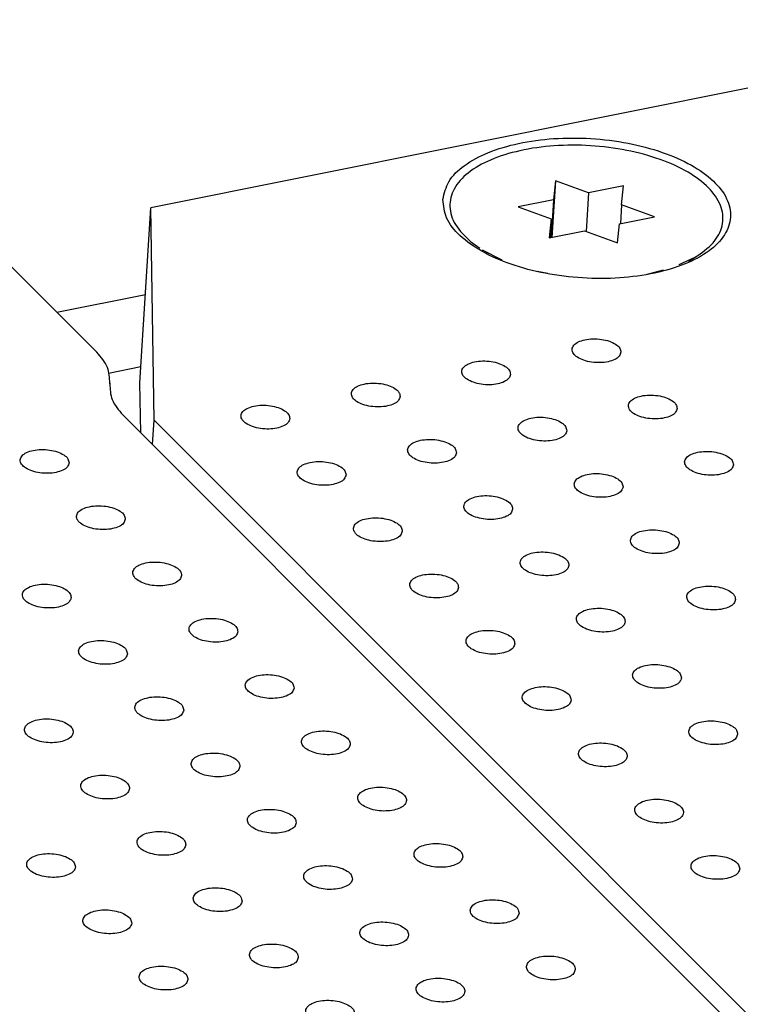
# Model space of a CAD drawing. Header units: inches. Extents: x 155 to 996, y 103 to 697.
# Tile 68 of 81: x 776 to 790, y 482 to 502. Entities that reach past the tile are written whole.
import ezdxf

# ---------------------------------------------------------------- set-up
doc = ezdxf.new("R2010")
doc.units = ezdxf.units.IN

# ---------------------------------------------------------------- blocks, each defined once
blk = doc.blocks.new('E8021-26512__42', base_point=(755.544, 434.652))
at = {"color": 7, "linetype": 'Continuous'}
for p, q in [((774.982, 497.273), (777.257, 494.995)), ((777.524, 494.349), (777.525, 494.359)), ((777.525, 494.359), (777.524, 494.342)), ((826.061, 445.397), (777.792, 493.713))]:
    blk.add_line(p, q, dxfattribs=at)
for points, knots in [([(777.525, 494.359), (777.52, 494.471), (777.508, 494.714), (777.345, 494.897), (777.257, 494.995)], [0, 0, 0, 0, 0.3266238, 0.7096633, 0.7096633, 0.7096633, 0.7096633]), ([(777.524, 494.349), (777.529, 494.237), (777.541, 493.994), (777.704, 493.811), (777.792, 493.713)], [0, 0, 0, 0, 0.3266238, 0.7096633, 0.7096633, 0.7096633, 0.7096633]), ([(776.69, 492.729), (776.684, 492.759), (776.672, 492.827), (776.575, 492.902), (776.449, 492.961), (776.29, 492.998), (776.121, 493.008), (775.96, 492.991), (775.825, 492.949), (775.726, 492.885), (775.679, 492.791), (775.714, 492.693), (775.805, 492.617), (775.934, 492.558), (776.092, 492.522), (776.26, 492.512), (776.422, 492.528), (776.555, 492.571), (776.66, 492.634), (776.681, 492.7), (776.69, 492.729)], [0, 0, 0, 0, 0.088201, 0.201564, 0.345167, 0.510862, 0.68451, 0.850206, 0.993808, 1.107172, 1.195372, 1.283573, 1.396937, 1.540539, 1.706235, 1.879883, 2.045578, 2.189181, 2.302544, 2.390745, 2.390745, 2.390745, 2.390745]), ([(777.842, 491.576), (777.836, 491.606), (777.823, 491.674), (777.727, 491.75), (777.6, 491.809), (777.442, 491.845), (777.273, 491.855), (777.112, 491.839), (776.977, 491.796), (776.878, 491.732), (776.831, 491.639), (776.866, 491.54), (776.956, 491.465), (777.085, 491.406), (777.243, 491.369), (777.412, 491.359), (777.573, 491.376), (777.707, 491.418), (777.811, 491.482), (777.832, 491.548), (777.842, 491.576)], [0, 0, 0, 0, 0.088201, 0.201564, 0.345167, 0.510862, 0.68451, 0.850206, 0.993808, 1.107172, 1.195372, 1.283573, 1.396937, 1.540539, 1.706235, 1.879883, 2.045578, 2.189181, 2.302544, 2.390745, 2.390745, 2.390745, 2.390745]), ([(778.993, 490.424), (778.988, 490.453), (778.975, 490.521), (778.879, 490.597), (778.752, 490.656), (778.593, 490.692), (778.425, 490.703), (778.264, 490.686), (778.128, 490.643), (778.03, 490.579), (777.983, 490.486), (778.018, 490.387), (778.108, 490.312), (778.237, 490.253), (778.395, 490.216), (778.563, 490.206), (778.725, 490.223), (778.858, 490.266), (778.963, 490.329), (778.984, 490.395), (778.993, 490.424)], [0, 0, 0, 0, 0.088201, 0.201564, 0.345167, 0.510862, 0.68451, 0.850206, 0.993808, 1.107172, 1.195372, 1.283573, 1.396937, 1.540539, 1.706235, 1.879883, 2.045578, 2.189181, 2.302544, 2.390745, 2.390745, 2.390745, 2.390745]), ([(776.733, 489.97), (776.728, 490), (776.715, 490.068), (776.619, 490.144), (776.492, 490.202), (776.334, 490.239), (776.165, 490.249), (776.004, 490.233), (775.869, 490.19), (775.77, 490.126), (775.723, 490.033), (775.758, 489.934), (775.848, 489.859), (775.977, 489.8), (776.135, 489.763), (776.304, 489.753), (776.465, 489.77), (776.598, 489.812), (776.703, 489.876), (776.724, 489.941), (776.733, 489.97)], [0, 0, 0, 0, 0.088201, 0.201564, 0.345167, 0.510862, 0.68451, 0.850206, 0.993808, 1.107172, 1.195372, 1.283573, 1.396937, 1.540539, 1.706235, 1.879883, 2.045578, 2.189181, 2.302544, 2.390745, 2.390745, 2.390745, 2.390745]), ([(780.145, 489.271), (780.139, 489.301), (780.127, 489.368), (780.03, 489.444), (779.904, 489.503), (779.745, 489.54), (779.576, 489.55), (779.415, 489.533), (779.28, 489.49), (779.181, 489.427), (779.134, 489.333), (779.169, 489.235), (779.26, 489.159), (779.389, 489.1), (779.547, 489.064), (779.715, 489.053), (779.877, 489.07), (780.01, 489.113), (780.115, 489.176), (780.136, 489.242), (780.145, 489.271)], [0, 0, 0, 0, 0.088201, 0.201564, 0.345167, 0.510862, 0.68451, 0.850206, 0.993808, 1.107172, 1.195372, 1.283573, 1.396937, 1.540539, 1.706235, 1.879883, 2.045578, 2.189181, 2.302544, 2.390745, 2.390745, 2.390745, 2.390745]), ([(777.885, 488.818), (777.88, 488.847), (777.867, 488.915), (777.771, 488.991), (777.644, 489.05), (777.485, 489.086), (777.317, 489.097), (777.156, 489.08), (777.02, 489.037), (776.921, 488.973), (776.874, 488.88), (776.91, 488.781), (777, 488.706), (777.129, 488.647), (777.287, 488.61), (777.455, 488.6), (777.617, 488.617), (777.75, 488.66), (777.855, 488.723), (777.876, 488.789), (777.885, 488.818)], [0, 0, 0, 0, 0.088201, 0.201564, 0.345167, 0.510862, 0.68451, 0.850206, 0.993808, 1.107172, 1.195372, 1.283573, 1.396937, 1.540539, 1.706235, 1.879883, 2.045578, 2.189181, 2.302544, 2.390745, 2.390745, 2.390745, 2.390745]), ([(781.297, 488.118), (781.291, 488.148), (781.278, 488.216), (781.182, 488.291), (781.055, 488.35), (780.897, 488.387), (780.728, 488.397), (780.567, 488.38), (780.432, 488.338), (780.333, 488.274), (780.286, 488.18), (780.321, 488.082), (780.411, 488.006), (780.54, 487.947), (780.698, 487.911), (780.867, 487.901), (781.028, 487.917), (781.162, 487.96), (781.266, 488.023), (781.287, 488.089), (781.297, 488.118)], [0, 0, 0, 0, 0.088201, 0.201564, 0.345167, 0.510862, 0.68451, 0.850206, 0.993808, 1.107172, 1.195372, 1.283573, 1.396937, 1.540539, 1.706235, 1.879883, 2.045578, 2.189181, 2.302544, 2.390745, 2.390745, 2.390745, 2.390745]), ([(779.037, 487.665), (779.031, 487.694), (779.019, 487.762), (778.922, 487.838), (778.795, 487.897), (778.637, 487.933), (778.468, 487.944), (778.307, 487.927), (778.172, 487.884), (778.073, 487.821), (778.026, 487.727), (778.061, 487.628), (778.152, 487.553), (778.281, 487.494), (778.438, 487.458), (778.607, 487.447), (778.769, 487.464), (778.902, 487.507), (779.007, 487.57), (779.028, 487.636), (779.037, 487.665)], [0, 0, 0, 0, 0.088201, 0.201564, 0.345167, 0.510862, 0.68451, 0.850206, 0.993808, 1.107172, 1.195372, 1.283573, 1.396937, 1.540539, 1.706235, 1.879883, 2.045578, 2.189181, 2.302544, 2.390745, 2.390745, 2.390745, 2.390745]), ([(776.777, 487.211), (776.771, 487.241), (776.759, 487.309), (776.662, 487.385), (776.536, 487.444), (776.377, 487.48), (776.209, 487.491), (776.047, 487.474), (775.912, 487.431), (775.813, 487.367), (775.766, 487.274), (775.802, 487.175), (775.892, 487.1), (776.021, 487.041), (776.179, 487.004), (776.347, 486.994), (776.509, 487.011), (776.642, 487.054), (776.747, 487.117), (776.768, 487.183), (776.777, 487.211)], [0, 0, 0, 0, 0.088201, 0.201564, 0.345167, 0.510862, 0.68451, 0.850206, 0.993808, 1.107172, 1.195372, 1.283573, 1.396937, 1.540539, 1.706235, 1.879883, 2.045578, 2.189181, 2.302544, 2.390745, 2.390745, 2.390745, 2.390745]), ([(782.448, 486.965), (782.443, 486.995), (782.43, 487.063), (782.334, 487.139), (782.207, 487.197), (782.048, 487.234), (781.88, 487.244), (781.719, 487.228), (781.583, 487.185), (781.485, 487.121), (781.438, 487.028), (781.473, 486.929), (781.563, 486.854), (781.692, 486.795), (781.85, 486.758), (782.018, 486.748), (782.18, 486.765), (782.313, 486.807), (782.418, 486.871), (782.439, 486.936), (782.448, 486.965)], [0, 0, 0, 0, 0.088201, 0.201564, 0.345167, 0.510862, 0.68451, 0.850206, 0.993808, 1.107172, 1.195372, 1.283573, 1.396937, 1.540539, 1.706235, 1.879883, 2.045578, 2.189181, 2.302544, 2.390745, 2.390745, 2.390745, 2.390745]), ([(780.188, 486.512), (780.183, 486.542), (780.17, 486.61), (780.074, 486.685), (779.947, 486.744), (779.789, 486.781), (779.62, 486.791), (779.459, 486.774), (779.324, 486.732), (779.225, 486.668), (779.178, 486.574), (779.213, 486.476), (779.303, 486.4), (779.432, 486.341), (779.59, 486.305), (779.759, 486.294), (779.92, 486.311), (780.053, 486.354), (780.158, 486.417), (780.179, 486.483), (780.188, 486.512)], [0, 0, 0, 0, 0.088201, 0.201564, 0.345167, 0.510862, 0.68451, 0.850206, 0.993808, 1.107172, 1.195372, 1.283573, 1.396937, 1.540539, 1.706235, 1.879883, 2.045578, 2.189181, 2.302544, 2.390745, 2.390745, 2.390745, 2.390745]), ([(777.929, 486.059), (777.923, 486.088), (777.91, 486.156), (777.814, 486.232), (777.687, 486.291), (777.529, 486.327), (777.36, 486.338), (777.199, 486.321), (777.064, 486.278), (776.965, 486.215), (776.918, 486.121), (776.953, 486.022), (777.043, 485.947), (777.172, 485.888), (777.33, 485.852), (777.499, 485.841), (777.661, 485.858), (777.794, 485.901), (777.899, 485.964), (777.919, 486.03), (777.929, 486.059)], [0, 0, 0, 0, 0.088201, 0.201564, 0.345167, 0.510862, 0.68451, 0.850206, 0.993808, 1.107172, 1.195372, 1.283573, 1.396937, 1.540539, 1.706235, 1.879883, 2.045578, 2.189181, 2.302544, 2.390745, 2.390745, 2.390745, 2.390745]), ([(783.6, 485.813), (783.594, 485.842), (783.582, 485.91), (783.485, 485.986), (783.359, 486.045), (783.2, 486.081), (783.031, 486.092), (782.87, 486.075), (782.735, 486.032), (782.636, 485.968), (782.589, 485.875), (782.624, 485.776), (782.715, 485.701), (782.844, 485.642), (783.001, 485.605), (783.17, 485.595), (783.332, 485.612), (783.465, 485.655), (783.57, 485.718), (783.591, 485.784), (783.6, 485.813)], [0, 0, 0, 0, 0.088201, 0.201564, 0.345167, 0.510862, 0.68451, 0.850206, 0.993808, 1.107172, 1.195372, 1.283573, 1.396937, 1.540539, 1.706235, 1.879883, 2.045578, 2.189181, 2.302544, 2.390745, 2.390745, 2.390745, 2.390745]), ([(781.34, 485.359), (781.335, 485.389), (781.322, 485.457), (781.226, 485.533), (781.099, 485.591), (780.94, 485.628), (780.772, 485.638), (780.611, 485.622), (780.475, 485.579), (780.376, 485.515), (780.329, 485.422), (780.365, 485.323), (780.455, 485.248), (780.584, 485.189), (780.742, 485.152), (780.91, 485.142), (781.072, 485.158), (781.205, 485.201), (781.31, 485.265), (781.331, 485.33), (781.34, 485.359)], [0, 0, 0, 0, 0.088201, 0.201564, 0.345167, 0.510862, 0.68451, 0.850206, 0.993808, 1.107172, 1.195372, 1.283573, 1.396937, 1.540539, 1.706235, 1.879883, 2.045578, 2.189181, 2.302544, 2.390745, 2.390745, 2.390745, 2.390745]), ([(779.08, 484.906), (779.075, 484.936), (779.062, 485.004), (778.966, 485.079), (778.839, 485.138), (778.68, 485.175), (778.512, 485.185), (778.351, 485.168), (778.216, 485.126), (778.117, 485.062), (778.07, 484.968), (778.105, 484.87), (778.195, 484.794), (778.324, 484.735), (778.482, 484.699), (778.65, 484.688), (778.812, 484.705), (778.945, 484.748), (779.05, 484.811), (779.071, 484.877), (779.08, 484.906)], [0, 0, 0, 0, 0.088201, 0.201564, 0.345167, 0.510862, 0.68451, 0.850206, 0.993808, 1.107172, 1.195372, 1.283573, 1.396937, 1.540539, 1.706235, 1.879883, 2.045578, 2.189181, 2.302544, 2.390745, 2.390745, 2.390745, 2.390745]), ([(784.752, 484.66), (784.746, 484.689), (784.733, 484.757), (784.637, 484.833), (784.51, 484.892), (784.352, 484.928), (784.183, 484.939), (784.022, 484.922), (783.887, 484.879), (783.788, 484.816), (783.741, 484.722), (783.776, 484.623), (783.866, 484.548), (783.995, 484.489), (784.153, 484.453), (784.322, 484.442), (784.483, 484.459), (784.617, 484.502), (784.721, 484.565), (784.742, 484.631), (784.752, 484.66)], [0, 0, 0, 0, 0.088201, 0.201564, 0.345167, 0.510862, 0.68451, 0.850206, 0.993808, 1.107172, 1.195372, 1.283573, 1.396937, 1.540539, 1.706235, 1.879883, 2.045578, 2.189181, 2.302544, 2.390745, 2.390745, 2.390745, 2.390745]), ([(776.821, 484.453), (776.815, 484.482), (776.802, 484.55), (776.706, 484.626), (776.579, 484.685), (776.421, 484.721), (776.252, 484.732), (776.091, 484.715), (775.956, 484.672), (775.857, 484.609), (775.81, 484.515), (775.845, 484.416), (775.935, 484.341), (776.064, 484.282), (776.222, 484.246), (776.391, 484.235), (776.552, 484.252), (776.686, 484.295), (776.79, 484.358), (776.811, 484.424), (776.821, 484.453)], [0, 0, 0, 0, 0.088201, 0.201564, 0.345167, 0.510862, 0.68451, 0.850206, 0.993808, 1.107172, 1.195372, 1.283573, 1.396937, 1.540539, 1.706235, 1.879883, 2.045578, 2.189181, 2.302544, 2.390745, 2.390745, 2.390745, 2.390745]), ([(782.492, 484.206), (782.486, 484.236), (782.474, 484.304), (782.377, 484.38), (782.25, 484.439), (782.092, 484.475), (781.923, 484.486), (781.762, 484.469), (781.627, 484.426), (781.528, 484.362), (781.481, 484.269), (781.516, 484.17), (781.607, 484.095), (781.736, 484.036), (781.893, 483.999), (782.062, 483.989), (782.224, 484.006), (782.357, 484.049), (782.462, 484.112), (782.483, 484.178), (782.492, 484.206)], [0, 0, 0, 0, 0.088201, 0.201564, 0.345167, 0.510862, 0.68451, 0.850206, 0.993808, 1.107172, 1.195372, 1.283573, 1.396937, 1.540539, 1.706235, 1.879883, 2.045578, 2.189181, 2.302544, 2.390745, 2.390745, 2.390745, 2.390745]), ([(780.232, 483.753), (780.226, 483.783), (780.214, 483.851), (780.117, 483.927), (779.991, 483.985), (779.832, 484.022), (779.664, 484.032), (779.502, 484.015), (779.367, 483.973), (779.268, 483.909), (779.221, 483.816), (779.257, 483.717), (779.347, 483.642), (779.476, 483.583), (779.634, 483.546), (779.802, 483.536), (779.964, 483.552), (780.097, 483.595), (780.202, 483.659), (780.223, 483.724), (780.232, 483.753)], [0, 0, 0, 0, 0.088201, 0.201564, 0.345167, 0.510862, 0.68451, 0.850206, 0.993808, 1.107172, 1.195372, 1.283573, 1.396937, 1.540539, 1.706235, 1.879883, 2.045578, 2.189181, 2.302544, 2.390745, 2.390745, 2.390745, 2.390745]), ([(785.903, 483.507), (785.898, 483.537), (785.885, 483.605), (785.789, 483.68), (785.662, 483.739), (785.503, 483.776), (785.335, 483.786), (785.174, 483.769), (785.038, 483.727), (784.94, 483.663), (784.893, 483.569), (784.928, 483.471), (785.018, 483.395), (785.147, 483.336), (785.305, 483.3), (785.473, 483.289), (785.635, 483.306), (785.768, 483.349), (785.873, 483.412), (785.894, 483.478), (785.903, 483.507)], [0, 0, 0, 0, 0.088201, 0.201564, 0.345167, 0.510862, 0.68451, 0.850206, 0.993808, 1.107172, 1.195372, 1.283573, 1.396937, 1.540539, 1.706235, 1.879883, 2.045578, 2.189181, 2.302544, 2.390745, 2.390745, 2.390745, 2.390745]), ([(777.972, 483.3), (777.967, 483.33), (777.954, 483.398), (777.858, 483.473), (777.731, 483.532), (777.572, 483.569), (777.404, 483.579), (777.243, 483.562), (777.107, 483.52), (777.009, 483.456), (776.962, 483.362), (776.997, 483.264), (777.087, 483.188), (777.216, 483.129), (777.374, 483.093), (777.542, 483.082), (777.704, 483.099), (777.837, 483.142), (777.942, 483.205), (777.963, 483.271), (777.972, 483.3)], [0, 0, 0, 0, 0.088201, 0.201564, 0.345167, 0.510862, 0.68451, 0.850206, 0.993808, 1.107172, 1.195372, 1.283573, 1.396937, 1.540539, 1.706235, 1.879883, 2.045578, 2.189181, 2.302544, 2.390745, 2.390745, 2.390745, 2.390745]), ([(783.643, 483.054), (783.638, 483.083), (783.625, 483.151), (783.529, 483.227), (783.402, 483.286), (783.244, 483.322), (783.075, 483.333), (782.914, 483.316), (782.779, 483.273), (782.68, 483.21), (782.633, 483.116), (782.668, 483.017), (782.758, 482.942), (782.887, 482.883), (783.045, 482.847), (783.214, 482.836), (783.375, 482.853), (783.508, 482.896), (783.613, 482.959), (783.634, 483.025), (783.643, 483.054)], [0, 0, 0, 0, 0.088201, 0.201564, 0.345167, 0.510862, 0.68451, 0.850206, 0.993808, 1.107172, 1.195372, 1.283573, 1.396937, 1.540539, 1.706235, 1.879883, 2.045578, 2.189181, 2.302544, 2.390745, 2.390745, 2.390745, 2.390745]), ([(781.384, 482.6), (781.378, 482.63), (781.365, 482.698), (781.269, 482.774), (781.142, 482.833), (780.984, 482.869), (780.815, 482.88), (780.654, 482.863), (780.519, 482.82), (780.42, 482.756), (780.373, 482.663), (780.408, 482.564), (780.498, 482.489), (780.627, 482.43), (780.785, 482.393), (780.954, 482.383), (781.116, 482.4), (781.249, 482.443), (781.354, 482.506), (781.374, 482.572), (781.384, 482.6)], [0, 0, 0, 0, 0.088201, 0.201564, 0.345167, 0.510862, 0.68451, 0.850206, 0.993808, 1.107172, 1.195372, 1.283573, 1.396937, 1.540539, 1.706235, 1.879883, 2.045578, 2.189181, 2.302544, 2.390745, 2.390745, 2.390745, 2.390745]), ([(787.055, 482.354), (787.049, 482.384), (787.037, 482.452), (786.94, 482.528), (786.814, 482.586), (786.655, 482.623), (786.486, 482.633), (786.325, 482.617), (786.19, 482.574), (786.091, 482.51), (786.044, 482.417), (786.079, 482.318), (786.17, 482.243), (786.299, 482.184), (786.456, 482.147), (786.625, 482.137), (786.787, 482.153), (786.92, 482.196), (787.025, 482.26), (787.046, 482.325), (787.055, 482.354)], [0, 0, 0, 0, 0.088201, 0.201564, 0.345167, 0.510862, 0.68451, 0.850206, 0.993808, 1.107172, 1.195372, 1.283573, 1.396937, 1.540539, 1.706235, 1.879883, 2.045578, 2.189181, 2.302544, 2.390745, 2.390745, 2.390745, 2.390745]), ([(779.124, 482.147), (779.118, 482.177), (779.106, 482.245), (779.009, 482.32), (778.883, 482.379), (778.724, 482.416), (778.556, 482.426), (778.394, 482.409), (778.259, 482.367), (778.16, 482.303), (778.113, 482.209), (778.148, 482.111), (778.239, 482.035), (778.368, 481.976), (778.526, 481.94), (778.694, 481.93), (778.856, 481.946), (778.989, 481.989), (779.094, 482.053), (779.115, 482.118), (779.124, 482.147)], [0, 0, 0, 0, 0.088201, 0.201564, 0.345167, 0.510862, 0.68451, 0.850206, 0.993808, 1.107172, 1.195372, 1.283573, 1.396937, 1.540539, 1.706235, 1.879883, 2.045578, 2.189181, 2.302544, 2.390745, 2.390745, 2.390745, 2.390745]), ([(784.795, 481.901), (784.79, 481.931), (784.777, 481.999), (784.681, 482.074), (784.554, 482.133), (784.395, 482.17), (784.227, 482.18), (784.066, 482.163), (783.93, 482.121), (783.831, 482.057), (783.784, 481.963), (783.82, 481.865), (783.91, 481.789), (784.039, 481.73), (784.197, 481.694), (784.365, 481.683), (784.527, 481.7), (784.66, 481.743), (784.765, 481.806), (784.786, 481.872), (784.795, 481.901)], [0, 0, 0, 0, 0.088201, 0.201564, 0.345167, 0.510862, 0.68451, 0.850206, 0.993808, 1.107172, 1.195372, 1.283573, 1.396937, 1.540539, 1.706235, 1.879883, 2.045578, 2.189181, 2.302544, 2.390745, 2.390745, 2.390745, 2.390745]), ([(782.535, 481.448), (782.53, 481.477), (782.517, 481.545), (782.421, 481.621), (782.294, 481.68), (782.135, 481.716), (781.967, 481.727), (781.806, 481.71), (781.671, 481.667), (781.572, 481.604), (781.525, 481.51), (781.56, 481.411), (781.65, 481.336), (781.779, 481.277), (781.937, 481.241), (782.105, 481.23), (782.267, 481.247), (782.4, 481.29), (782.505, 481.353), (782.526, 481.419), (782.535, 481.448)], [0, 0, 0, 0, 0.088201, 0.201564, 0.345167, 0.510862, 0.68451, 0.850206, 0.993808, 1.107172, 1.195372, 1.283573, 1.396937, 1.540539, 1.706235, 1.879883, 2.045578, 2.189181, 2.302544, 2.390745, 2.390745, 2.390745, 2.390745])]:
    blk.add_open_spline(points, degree=3, knots=knots, dxfattribs=at)
blk = doc.blocks.new('E8021-66412_MUXIP01_6', base_point=(755.544, 434.652))
blk.add_blockref('E8021-26512__42', (755.544, 434.652))
blk = doc.blocks.new('E8021-24140', base_point=(199.013, 250.256))
at = {"color": 7, "linetype": 'Continuous'}
for p, q in [((778.253, 496.173), (776.443, 495.81)), ((777.498, 494.57), (778.162, 494.703))]:
    blk.add_line(p, q, dxfattribs=at)
blk = doc.blocks.new('E8021-64140', base_point=(199.013, 250.256))
blk.add_blockref('E8021-24140', (199.013, 250.256))
blk = doc.blocks.new('E8021-26512__46', base_point=(778.142, 439.185))
at = {"color": 7, "linetype": 'Continuous'}
for p, q in [((797.579, 501.806), (778.362, 497.952)), ((778.142, 494.372), (778.362, 497.952)), ((778.431, 493.607), (778.362, 497.952)), ((778.158, 493.346), (778.142, 494.372)), ((778.4, 493.104), (778.431, 493.607)), ((778.431, 493.607), (826.311, 445.681))]:
    blk.add_line(p, q, dxfattribs=at)
for points, knots in [([(784.343, 498.126), (784.358, 497.996), (784.39, 497.713), (784.707, 497.346), (785.161, 497.03), (785.757, 496.774), (786.45, 496.594), (787.198, 496.501), (787.952, 496.501), (788.663, 496.595), (789.284, 496.776), (789.779, 497.033), (790.122, 497.36), (790.271, 497.76), (790.172, 498.175), (789.872, 498.542), (789.413, 498.858), (788.818, 499.114), (788.125, 499.294), (787.376, 499.387), (786.622, 499.387), (785.913, 499.293), (785.289, 499.112), (784.8, 498.854), (784.44, 498.529), (784.374, 498.252), (784.343, 498.126)], [0, 0, 0, 0, 0.383476, 0.837095, 1.391599, 2.04345, 2.769131, 3.5342, 4.299269, 5.024949, 5.6768, 6.231304, 6.684924, 7.068399, 7.451875, 7.905495, 8.459999, 9.111849, 9.83753, 10.602599, 11.367668, 12.093349, 12.7452, 13.299703, 13.753323, 14.136799, 14.136799, 14.136799, 14.136799]), ([(787.989, 494.996), (787.983, 495.025), (787.97, 495.093), (787.874, 495.169), (787.747, 495.228), (787.589, 495.264), (787.42, 495.275), (787.259, 495.258), (787.124, 495.215), (787.025, 495.151), (786.978, 495.058), (787.013, 494.959), (787.103, 494.884), (787.233, 494.825), (787.39, 494.788), (787.559, 494.778), (787.721, 494.795), (787.854, 494.838), (787.959, 494.901), (787.98, 494.967), (787.989, 494.996)], [0, 0, 0, 0, 0.088201, 0.201564, 0.345167, 0.510862, 0.68451, 0.850206, 0.993808, 1.107172, 1.195372, 1.283573, 1.396937, 1.540539, 1.706235, 1.879883, 2.045578, 2.189181, 2.302544, 2.390745, 2.390745, 2.390745, 2.390745]), ([(785.729, 494.542), (785.723, 494.572), (785.711, 494.64), (785.614, 494.716), (785.488, 494.774), (785.329, 494.811), (785.161, 494.821), (784.999, 494.805), (784.864, 494.762), (784.765, 494.698), (784.718, 494.605), (784.753, 494.506), (784.844, 494.431), (784.973, 494.372), (785.131, 494.335), (785.299, 494.325), (785.461, 494.341), (785.594, 494.384), (785.699, 494.448), (785.72, 494.513), (785.729, 494.542)], [0, 0, 0, 0, 0.088201, 0.201564, 0.345167, 0.510862, 0.68451, 0.850206, 0.993808, 1.107172, 1.195372, 1.283573, 1.396937, 1.540539, 1.706235, 1.879883, 2.045578, 2.189181, 2.302544, 2.390745, 2.390745, 2.390745, 2.390745]), ([(783.469, 494.089), (783.464, 494.119), (783.451, 494.187), (783.355, 494.262), (783.228, 494.321), (783.069, 494.358), (782.901, 494.368), (782.74, 494.351), (782.604, 494.309), (782.506, 494.245), (782.459, 494.151), (782.494, 494.053), (782.584, 493.977), (782.713, 493.918), (782.871, 493.882), (783.039, 493.871), (783.201, 493.888), (783.334, 493.931), (783.439, 493.994), (783.46, 494.06), (783.469, 494.089)], [0, 0, 0, 0, 0.088201, 0.201564, 0.345167, 0.510862, 0.68451, 0.850206, 0.993808, 1.107172, 1.195372, 1.283573, 1.396937, 1.540539, 1.706235, 1.879883, 2.045578, 2.189181, 2.302544, 2.390745, 2.390745, 2.390745, 2.390745]), ([(789.14, 493.843), (789.135, 493.872), (789.122, 493.94), (789.026, 494.016), (788.899, 494.075), (788.74, 494.111), (788.572, 494.122), (788.411, 494.105), (788.276, 494.062), (788.177, 493.999), (788.13, 493.905), (788.165, 493.806), (788.255, 493.731), (788.384, 493.672), (788.542, 493.636), (788.711, 493.625), (788.872, 493.642), (789.005, 493.685), (789.11, 493.748), (789.131, 493.814), (789.14, 493.843)], [0, 0, 0, 0, 0.088201, 0.201564, 0.345167, 0.510862, 0.68451, 0.850206, 0.993808, 1.107172, 1.195372, 1.283573, 1.396937, 1.540539, 1.706235, 1.879883, 2.045578, 2.189181, 2.302544, 2.390745, 2.390745, 2.390745, 2.390745]), ([(781.209, 493.636), (781.204, 493.665), (781.191, 493.733), (781.095, 493.809), (780.968, 493.868), (780.81, 493.904), (780.641, 493.915), (780.48, 493.898), (780.345, 493.855), (780.246, 493.792), (780.199, 493.698), (780.234, 493.599), (780.324, 493.524), (780.453, 493.465), (780.611, 493.429), (780.78, 493.418), (780.941, 493.435), (781.074, 493.478), (781.179, 493.541), (781.2, 493.607), (781.209, 493.636)], [0, 0, 0, 0, 0.088201, 0.201564, 0.345167, 0.510862, 0.68451, 0.850206, 0.993808, 1.107172, 1.195372, 1.283573, 1.396937, 1.540539, 1.706235, 1.879883, 2.045578, 2.189181, 2.302544, 2.390745, 2.390745, 2.390745, 2.390745]), ([(786.881, 493.389), (786.875, 493.419), (786.862, 493.487), (786.766, 493.563), (786.639, 493.622), (786.481, 493.658), (786.312, 493.669), (786.151, 493.652), (786.016, 493.609), (785.917, 493.545), (785.87, 493.452), (785.905, 493.353), (785.995, 493.278), (786.124, 493.219), (786.282, 493.182), (786.451, 493.172), (786.613, 493.189), (786.746, 493.232), (786.851, 493.295), (786.871, 493.361), (786.881, 493.389)], [0, 0, 0, 0, 0.088201, 0.201564, 0.345167, 0.510862, 0.68451, 0.850206, 0.993808, 1.107172, 1.195372, 1.283573, 1.396937, 1.540539, 1.706235, 1.879883, 2.045578, 2.189181, 2.302544, 2.390745, 2.390745, 2.390745, 2.390745]), ([(784.621, 492.936), (784.615, 492.966), (784.603, 493.034), (784.506, 493.11), (784.379, 493.168), (784.221, 493.205), (784.052, 493.215), (783.891, 493.198), (783.756, 493.156), (783.657, 493.092), (783.61, 492.999), (783.645, 492.9), (783.736, 492.825), (783.865, 492.766), (784.022, 492.729), (784.191, 492.719), (784.353, 492.735), (784.486, 492.778), (784.591, 492.842), (784.612, 492.907), (784.621, 492.936)], [0, 0, 0, 0, 0.088201, 0.201564, 0.345167, 0.510862, 0.68451, 0.850206, 0.993808, 1.107172, 1.195372, 1.283573, 1.396937, 1.540539, 1.706235, 1.879883, 2.045578, 2.189181, 2.302544, 2.390745, 2.390745, 2.390745, 2.390745]), ([(790.292, 492.69), (790.286, 492.72), (790.274, 492.788), (790.177, 492.863), (790.051, 492.922), (789.892, 492.959), (789.724, 492.969), (789.563, 492.952), (789.427, 492.91), (789.328, 492.846), (789.281, 492.752), (789.317, 492.654), (789.407, 492.578), (789.536, 492.519), (789.694, 492.483), (789.862, 492.472), (790.024, 492.489), (790.157, 492.532), (790.262, 492.595), (790.283, 492.661), (790.292, 492.69)], [0, 0, 0, 0, 0.088201, 0.201564, 0.345167, 0.510862, 0.68451, 0.850206, 0.993808, 1.107172, 1.195372, 1.283573, 1.396937, 1.540539, 1.706235, 1.879883, 2.045578, 2.189181, 2.302544, 2.390745, 2.390745, 2.390745, 2.390745]), ([(782.361, 492.483), (782.356, 492.513), (782.343, 492.58), (782.247, 492.656), (782.12, 492.715), (781.961, 492.752), (781.793, 492.762), (781.632, 492.745), (781.496, 492.703), (781.397, 492.639), (781.35, 492.545), (781.386, 492.447), (781.476, 492.371), (781.605, 492.312), (781.763, 492.276), (781.931, 492.265), (782.093, 492.282), (782.226, 492.325), (782.331, 492.388), (782.352, 492.454), (782.361, 492.483)], [0, 0, 0, 0, 0.088201, 0.201564, 0.345167, 0.510862, 0.68451, 0.850206, 0.993808, 1.107172, 1.195372, 1.283573, 1.396937, 1.540539, 1.706235, 1.879883, 2.045578, 2.189181, 2.302544, 2.390745, 2.390745, 2.390745, 2.390745]), ([(788.032, 492.237), (788.027, 492.266), (788.014, 492.334), (787.918, 492.41), (787.791, 492.469), (787.632, 492.505), (787.464, 492.516), (787.303, 492.499), (787.167, 492.456), (787.069, 492.393), (787.022, 492.299), (787.057, 492.2), (787.147, 492.125), (787.276, 492.066), (787.434, 492.03), (787.602, 492.019), (787.764, 492.036), (787.897, 492.079), (788.002, 492.142), (788.023, 492.208), (788.032, 492.237)], [0, 0, 0, 0, 0.088201, 0.201564, 0.345167, 0.510862, 0.68451, 0.850206, 0.993808, 1.107172, 1.195372, 1.283573, 1.396937, 1.540539, 1.706235, 1.879883, 2.045578, 2.189181, 2.302544, 2.390745, 2.390745, 2.390745, 2.390745]), ([(785.772, 491.783), (785.767, 491.813), (785.754, 491.881), (785.658, 491.957), (785.531, 492.016), (785.373, 492.052), (785.204, 492.063), (785.043, 492.046), (784.908, 492.003), (784.809, 491.939), (784.762, 491.846), (784.797, 491.747), (784.887, 491.672), (785.016, 491.613), (785.174, 491.576), (785.343, 491.566), (785.504, 491.583), (785.638, 491.625), (785.742, 491.689), (785.763, 491.755), (785.772, 491.783)], [0, 0, 0, 0, 0.088201, 0.201564, 0.345167, 0.510862, 0.68451, 0.850206, 0.993808, 1.107172, 1.195372, 1.283573, 1.396937, 1.540539, 1.706235, 1.879883, 2.045578, 2.189181, 2.302544, 2.390745, 2.390745, 2.390745, 2.390745]), ([(783.513, 491.33), (783.507, 491.36), (783.494, 491.428), (783.398, 491.503), (783.271, 491.562), (783.113, 491.599), (782.944, 491.609), (782.783, 491.592), (782.648, 491.55), (782.549, 491.486), (782.502, 491.392), (782.537, 491.294), (782.628, 491.218), (782.757, 491.159), (782.914, 491.123), (783.083, 491.113), (783.245, 491.129), (783.378, 491.172), (783.483, 491.236), (783.504, 491.301), (783.513, 491.33)], [0, 0, 0, 0, 0.088201, 0.201564, 0.345167, 0.510862, 0.68451, 0.850206, 0.993808, 1.107172, 1.195372, 1.283573, 1.396937, 1.540539, 1.706235, 1.879883, 2.045578, 2.189181, 2.302544, 2.390745, 2.390745, 2.390745, 2.390745]), ([(789.184, 491.084), (789.178, 491.114), (789.166, 491.182), (789.069, 491.257), (788.943, 491.316), (788.784, 491.353), (788.616, 491.363), (788.454, 491.346), (788.319, 491.304), (788.22, 491.24), (788.173, 491.146), (788.208, 491.048), (788.299, 490.972), (788.428, 490.913), (788.586, 490.877), (788.754, 490.866), (788.916, 490.883), (789.049, 490.926), (789.154, 490.989), (789.175, 491.055), (789.184, 491.084)], [0, 0, 0, 0, 0.088201, 0.201564, 0.345167, 0.510862, 0.68451, 0.850206, 0.993808, 1.107172, 1.195372, 1.283573, 1.396937, 1.540539, 1.706235, 1.879883, 2.045578, 2.189181, 2.302544, 2.390745, 2.390745, 2.390745, 2.390745]), ([(786.924, 490.631), (786.919, 490.66), (786.906, 490.728), (786.81, 490.804), (786.683, 490.863), (786.524, 490.899), (786.356, 490.91), (786.195, 490.893), (786.059, 490.85), (785.961, 490.787), (785.914, 490.693), (785.949, 490.594), (786.039, 490.519), (786.168, 490.46), (786.326, 490.424), (786.494, 490.413), (786.656, 490.43), (786.789, 490.473), (786.894, 490.536), (786.915, 490.602), (786.924, 490.631)], [0, 0, 0, 0, 0.088201, 0.201564, 0.345167, 0.510862, 0.68451, 0.850206, 0.993808, 1.107172, 1.195372, 1.283573, 1.396937, 1.540539, 1.706235, 1.879883, 2.045578, 2.189181, 2.302544, 2.390745, 2.390745, 2.390745, 2.390745]), ([(784.664, 490.177), (784.659, 490.207), (784.646, 490.275), (784.55, 490.351), (784.423, 490.41), (784.265, 490.446), (784.096, 490.456), (783.935, 490.44), (783.8, 490.397), (783.701, 490.333), (783.654, 490.24), (783.689, 490.141), (783.779, 490.066), (783.908, 490.007), (784.066, 489.97), (784.235, 489.96), (784.396, 489.977), (784.529, 490.019), (784.634, 490.083), (784.655, 490.149), (784.664, 490.177)], [0, 0, 0, 0, 0.088201, 0.201564, 0.345167, 0.510862, 0.68451, 0.850206, 0.993808, 1.107172, 1.195372, 1.283573, 1.396937, 1.540539, 1.706235, 1.879883, 2.045578, 2.189181, 2.302544, 2.390745, 2.390745, 2.390745, 2.390745]), ([(790.336, 489.931), (790.33, 489.961), (790.317, 490.029), (790.221, 490.105), (790.094, 490.163), (789.936, 490.2), (789.767, 490.21), (789.606, 490.193), (789.471, 490.151), (789.372, 490.087), (789.325, 489.994), (789.36, 489.895), (789.45, 489.82), (789.579, 489.761), (789.737, 489.724), (789.906, 489.714), (790.068, 489.73), (790.201, 489.773), (790.306, 489.837), (790.326, 489.902), (790.336, 489.931)], [0, 0, 0, 0, 0.088201, 0.201564, 0.345167, 0.510862, 0.68451, 0.850206, 0.993808, 1.107172, 1.195372, 1.283573, 1.396937, 1.540539, 1.706235, 1.879883, 2.045578, 2.189181, 2.302544, 2.390745, 2.390745, 2.390745, 2.390745]), ([(788.076, 489.478), (788.07, 489.508), (788.058, 489.575), (787.961, 489.651), (787.834, 489.71), (787.676, 489.747), (787.507, 489.757), (787.346, 489.74), (787.211, 489.698), (787.112, 489.634), (787.065, 489.54), (787.1, 489.442), (787.191, 489.366), (787.32, 489.307), (787.477, 489.271), (787.646, 489.26), (787.808, 489.277), (787.941, 489.32), (788.046, 489.383), (788.067, 489.449), (788.076, 489.478)], [0, 0, 0, 0, 0.088201, 0.201564, 0.345167, 0.510862, 0.68451, 0.850206, 0.993808, 1.107172, 1.195372, 1.283573, 1.396937, 1.540539, 1.706235, 1.879883, 2.045578, 2.189181, 2.302544, 2.390745, 2.390745, 2.390745, 2.390745]), ([(785.816, 489.025), (785.811, 489.054), (785.798, 489.122), (785.702, 489.198), (785.575, 489.257), (785.416, 489.293), (785.248, 489.304), (785.087, 489.287), (784.951, 489.244), (784.852, 489.181), (784.805, 489.087), (784.841, 488.988), (784.931, 488.913), (785.06, 488.854), (785.218, 488.817), (785.386, 488.807), (785.548, 488.824), (785.681, 488.867), (785.786, 488.93), (785.807, 488.996), (785.816, 489.025)], [0, 0, 0, 0, 0.088201, 0.201564, 0.345167, 0.510862, 0.68451, 0.850206, 0.993808, 1.107172, 1.195372, 1.283573, 1.396937, 1.540539, 1.706235, 1.879883, 2.045578, 2.189181, 2.302544, 2.390745, 2.390745, 2.390745, 2.390745]), ([(789.227, 488.325), (789.222, 488.355), (789.209, 488.423), (789.113, 488.498), (788.986, 488.557), (788.828, 488.594), (788.659, 488.604), (788.498, 488.587), (788.363, 488.545), (788.264, 488.481), (788.217, 488.387), (788.252, 488.289), (788.342, 488.213), (788.471, 488.154), (788.629, 488.118), (788.798, 488.108), (788.959, 488.124), (789.093, 488.167), (789.197, 488.231), (789.218, 488.296), (789.227, 488.325)], [0, 0, 0, 0, 0.088201, 0.201564, 0.345167, 0.510862, 0.68451, 0.850206, 0.993808, 1.107172, 1.195372, 1.283573, 1.396937, 1.540539, 1.706235, 1.879883, 2.045578, 2.189181, 2.302544, 2.390745, 2.390745, 2.390745, 2.390745]), ([(786.968, 487.872), (786.962, 487.902), (786.949, 487.969), (786.853, 488.045), (786.726, 488.104), (786.568, 488.141), (786.399, 488.151), (786.238, 488.134), (786.103, 488.091), (786.004, 488.028), (785.957, 487.934), (785.992, 487.836), (786.083, 487.76), (786.212, 487.701), (786.369, 487.665), (786.538, 487.654), (786.7, 487.671), (786.833, 487.714), (786.938, 487.777), (786.959, 487.843), (786.968, 487.872)], [0, 0, 0, 0, 0.088201, 0.201564, 0.345167, 0.510862, 0.68451, 0.850206, 0.993808, 1.107172, 1.195372, 1.283573, 1.396937, 1.540539, 1.706235, 1.879883, 2.045578, 2.189181, 2.302544, 2.390745, 2.390745, 2.390745, 2.390745]), ([(790.379, 487.172), (790.374, 487.202), (790.361, 487.27), (790.265, 487.346), (790.138, 487.405), (789.979, 487.441), (789.811, 487.451), (789.65, 487.435), (789.514, 487.392), (789.416, 487.328), (789.369, 487.235), (789.404, 487.136), (789.494, 487.061), (789.623, 487.002), (789.781, 486.965), (789.949, 486.955), (790.111, 486.972), (790.244, 487.014), (790.349, 487.078), (790.37, 487.144), (790.379, 487.172)], [0, 0, 0, 0, 0.088201, 0.201564, 0.345167, 0.510862, 0.68451, 0.850206, 0.993808, 1.107172, 1.195372, 1.283573, 1.396937, 1.540539, 1.706235, 1.879883, 2.045578, 2.189181, 2.302544, 2.390745, 2.390745, 2.390745, 2.390745]), ([(788.119, 486.719), (788.114, 486.749), (788.101, 486.817), (788.005, 486.892), (787.878, 486.951), (787.72, 486.988), (787.551, 486.998), (787.39, 486.981), (787.255, 486.939), (787.156, 486.875), (787.109, 486.781), (787.144, 486.683), (787.234, 486.607), (787.363, 486.548), (787.521, 486.512), (787.69, 486.502), (787.851, 486.518), (787.984, 486.561), (788.089, 486.624), (788.11, 486.69), (788.119, 486.719)], [0, 0, 0, 0, 0.088201, 0.201564, 0.345167, 0.510862, 0.68451, 0.850206, 0.993808, 1.107172, 1.195372, 1.283573, 1.396937, 1.540539, 1.706235, 1.879883, 2.045578, 2.189181, 2.302544, 2.390745, 2.390745, 2.390745, 2.390745]), ([(789.271, 485.566), (789.266, 485.596), (789.253, 485.664), (789.156, 485.74), (789.03, 485.799), (788.871, 485.835), (788.703, 485.845), (788.542, 485.829), (788.406, 485.786), (788.307, 485.722), (788.26, 485.629), (788.296, 485.53), (788.386, 485.455), (788.515, 485.396), (788.673, 485.359), (788.841, 485.349), (789.003, 485.366), (789.136, 485.408), (789.241, 485.472), (789.262, 485.538), (789.271, 485.566)], [0, 0, 0, 0, 0.088201, 0.201564, 0.345167, 0.510862, 0.68451, 0.850206, 0.993808, 1.107172, 1.195372, 1.283573, 1.396937, 1.540539, 1.706235, 1.879883, 2.045578, 2.189181, 2.302544, 2.390745, 2.390745, 2.390745, 2.390745]), ([(790.423, 484.414), (790.417, 484.443), (790.404, 484.511), (790.308, 484.587), (790.181, 484.646), (790.023, 484.682), (789.854, 484.693), (789.693, 484.676), (789.558, 484.633), (789.459, 484.569), (789.412, 484.476), (789.447, 484.377), (789.538, 484.302), (789.667, 484.243), (789.824, 484.206), (789.993, 484.196), (790.155, 484.213), (790.288, 484.256), (790.393, 484.319), (790.414, 484.385), (790.423, 484.414)], [0, 0, 0, 0, 0.088201, 0.201564, 0.345167, 0.510862, 0.68451, 0.850206, 0.993808, 1.107172, 1.195372, 1.283573, 1.396937, 1.540539, 1.706235, 1.879883, 2.045578, 2.189181, 2.302544, 2.390745, 2.390745, 2.390745, 2.390745])]:
    blk.add_open_spline(points, degree=3, knots=knots, dxfattribs=at)
blk = doc.blocks.new('0515-2032_1__47', base_point=(784.478, 496.511))
at = {"color": 7, "linetype": 'Continuous'}
for p, q in [((786.648, 498.506), (786.577, 497.348)), ((786.648, 498.506), (786.606, 498.116)), ((787.325, 498.261), (786.648, 498.506)), ((788.044, 498.405), (787.325, 498.261)), ((788.002, 498.015), (788.044, 498.405)), ((786.606, 498.116), (785.887, 497.972)), ((786.606, 498.116), (786.558, 497.344)), ((787.325, 498.261), (787.276, 497.468)), ((785.887, 497.972), (786.564, 497.727)), ((788.002, 498.015), (787.978, 497.629)), ((788.679, 497.769), (788.002, 498.015)), ((786.564, 497.727), (786.522, 497.337)), ((786.564, 497.727), (786.54, 497.34)), ((787.96, 497.625), (788.679, 497.769)), ((787.918, 497.235), (787.96, 497.625)), ((786.522, 497.337), (787.241, 497.481)), ((787.241, 497.481), (787.918, 497.235)), ((784.973, 497.211), (784.91, 497.264)), ((784.91, 497.264), (785.098, 497.129)), ((785.151, 497.094), (785.551, 496.889)), ((789.181, 496.792), (789.508, 496.943)), ((789.376, 496.858), (789.563, 496.977)), ((789.508, 496.943), (789.563, 496.977)), ((788.552, 496.6), (788.862, 496.685)), ((786.277, 496.657), (786.491, 496.613)), ((787.464, 496.511), (787.613, 496.514)), ((788.521, 496.596), (788.552, 496.6))]:
    blk.add_line(p, q, dxfattribs=at)
blk.add_open_spline([(789.563, 496.977), (789.689, 497.069), (789.92, 497.238), (790.108, 497.623), (790.051, 498.035), (789.779, 498.401), (789.345, 498.715), (788.772, 498.97), (788.098, 499.149), (787.367, 499.241), (786.631, 499.24), (785.94, 499.144), (785.341, 498.962), (784.871, 498.704), (784.556, 498.374), (784.449, 497.972), (784.588, 497.567), (784.796, 497.371), (784.91, 497.264)], degree=3, knots=[0, 0, 0, 0, 0.464902, 0.849008, 1.218472, 1.649942, 2.181372, 2.812174, 3.519166, 4.266989, 5.014812, 5.721805, 6.352608, 6.884039, 7.315509, 7.684973, 8.069079, 8.53398, 8.53398, 8.53398, 8.53398], dxfattribs=at)
blk = doc.blocks.new('E8021-66412_MUXIP01_7', base_point=(778.142, 439.185))
for name, p in [('E8021-26512__46', (778.142, 439.185)), ('0515-2032_1__47', (784.478, 496.511))]:
    blk.add_blockref(name, p)
blk = doc.blocks.new('E8021-96540__50', base_point=(199.013, 250.256))
for name, p in [('E8021-64140', (199.013, 250.256)), ('E8021-66412_MUXIP01_7', (778.142, 439.185)), ('E8021-66412_MUXIP01_6', (755.544, 434.652))]:
    blk.add_blockref(name, p)
blk = doc.blocks.new('Gen1', base_point=(572.3, 417.2))
blk.add_blockref('E8021-96540__50', (199.013, 250.256))

msp = doc.modelspace()

# ---------------------------------------------------------------- block references
msp.add_blockref('Gen1', (572.3, 417.2))

doc.saveas('drawing.dxf')
